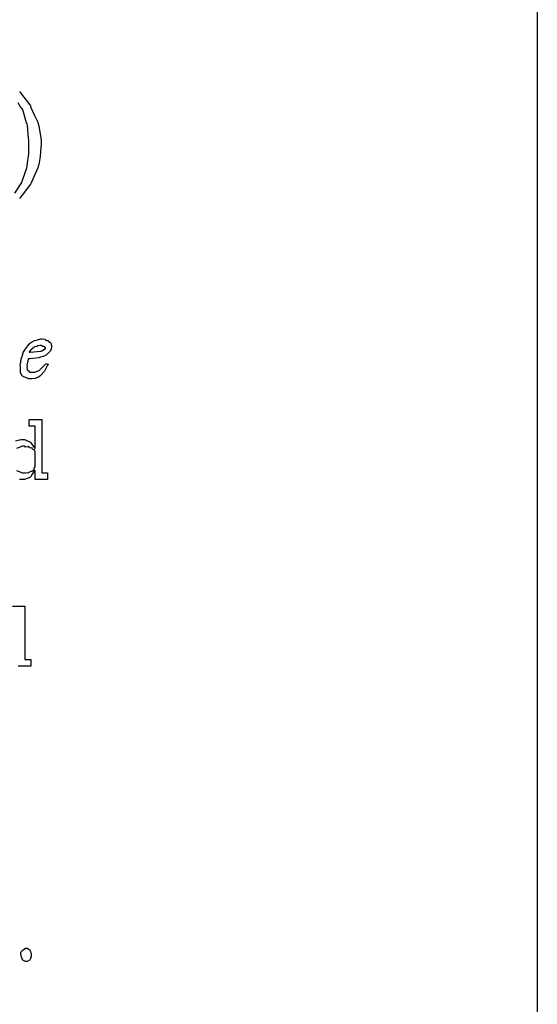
# Model space of a CAD drawing. Extents: x 0 to 8.5, y 0 to 11.
# Tile 236 of 256: x 7.4 to 8.5, y 3.1 to 5.1. Entities that reach past the tile are written whole.
import ezdxf

# ---------------------------------------------------------------- set-up
doc = ezdxf.new("R2010")
doc.units = 0
doc.layers.get('0').update_dxf_attribs({"linetype": 'CONTINUOUS'})

msp = doc.modelspace()

# ---------------------------------------------------------------- linework, layer by layer
at = {"color": 7}
msp.add_lwpolyline([(0, 11), (8.5, 11), (8.5, 0), (0, 0), (0, 11)], close=True, dxfattribs=at)
msp.add_lwpolyline([(0, 11), (8.5, 11), (8.5, 0), (0, 0), (0, 11)], close=True, dxfattribs=at)
msp.add_lwpolyline([(0, 11), (8.5, 11), (8.5, 0), (0, 0), (0, 11)], close=True, dxfattribs=at)
msp.add_lwpolyline([(0, 11), (8.5, 11), (8.5, 0), (0, 0), (0, 11)], close=True, dxfattribs=at)
msp.add_lwpolyline([(0, 11), (8.5, 11), (8.5, 0), (0, 0), (0, 11)], close=True, dxfattribs=at)
msp.add_lwpolyline([(0, 11), (8.5, 11), (8.5, 0), (0, 0), (0, 11)], close=True, dxfattribs=at)
msp.add_lwpolyline([(0, 11), (8.5, 11), (8.5, 0), (0, 0), (0, 11)], close=True, dxfattribs=at)
msp.add_lwpolyline([(0, 11), (8.5, 11), (8.5, 0), (0, 0), (0, 11)], close=True, dxfattribs=at)
msp.add_lwpolyline([(0, 11), (8.5, 11), (8.5, 0), (0, 0), (0, 11)], close=True, dxfattribs=at)
at = {"color": 0}
for points in [[(7.42031, 4.97863), (7.42204, 4.97592), (7.44119, 4.95171), (7.44288, 4.94889), (7.44353, 4.94564), (7.45047, 4.93039), (7.45828, 4.91482), (7.45936, 4.91135), (7.46029, 4.90717), (7.46565, 4.87744), (7.46565, 4.86751), (7.465, 4.86301), (7.46311, 4.84375), (7.46039, 4.82671), (7.45936, 4.82324), (7.45817, 4.8195), (7.44456, 4.78874), (7.44288, 4.78592), (7.44015, 4.78239), (7.43061, 4.76893), (7.42236, 4.75836), (7.42031, 4.75618)], [(7.41049, 4.76699), (7.42481, 4.78939), (7.42594, 4.79178), (7.42626, 4.79417), (7.43554, 4.8201), (7.43614, 4.82281), (7.43619, 4.82525), (7.43961, 4.84868), (7.43961, 4.85644), (7.43961, 4.87815), (7.43881, 4.88075), (7.43668, 4.90907), (7.43614, 4.91178), (7.43506, 4.91374), (7.42703, 4.94043), (7.42594, 4.94282), (7.42399, 4.94422), (7.41721, 4.95529)], [(7.41189, 4.25049), (7.42301, 4.25358), (7.42676, 4.25358), (7.43083, 4.25358), (7.442, 4.24908), (7.44303, 4.24815), (7.44374, 4.24658), (7.45167, 4.23643), (7.45215, 4.23514), (7.45281, 4.23514), (7.45281, 4.28136), (7.44043, 4.28136), (7.44043, 4.29525), (7.46647, 4.29525), (7.46647, 4.18414), (7.47885, 4.18414), (7.47885, 4.17025), (7.45281, 4.17025), (7.45281, 4.18892), (7.45215, 4.18892), (7.45057, 4.18728), (7.44678, 4.18121), (7.44407, 4.17665), (7.44303, 4.17567), (7.44168, 4.17432), (7.43044, 4.17025), (7.42676, 4.17025), (7.42676, 4.17025), (7.42036, 4.17025)], [(7.41379, 4.18869), (7.4266, 4.18414), (7.43088, 4.18414), (7.43088, 4.18414), (7.43283, 4.18414), (7.43804, 4.1849), (7.43869, 4.185), (7.43869, 4.185), (7.44081, 4.18599), (7.44532, 4.18733), (7.44586, 4.18761), (7.44586, 4.18761), (7.45053, 4.19135), (7.45085, 4.19174), (7.45085, 4.19174), (7.45079, 4.19358), (7.45281, 4.19661), (7.45281, 4.1976), (7.45281, 4.22624), (7.45281, 4.22765), (7.45117, 4.2315), (7.45085, 4.23188), (7.44997, 4.23182), (7.44721, 4.23351), (7.4464, 4.23594), (7.44586, 4.23622), (7.44504, 4.23583), (7.44163, 4.23643), (7.43935, 4.23872), (7.43869, 4.23882), (7.4375, 4.23822), (7.43306, 4.23785), (7.43143, 4.23969), (7.43088, 4.23969), (7.42637, 4.23969), (7.41396, 4.23465)], [(7.40528, 3.90642), (7.43132, 3.90642), (7.43132, 3.79531), (7.44368, 3.79531), (7.44368, 3.78142), (7.41764, 3.78142)]]:
    msp.add_lwpolyline(points, dxfattribs=at)
for points in [[(7.44379, 4.37978), (7.43967, 4.37978), (7.42811, 4.38465), (7.42731, 4.38564), (7.42563, 4.38612), (7.42204, 4.39258), (7.42231, 4.40121), (7.42231, 4.40408), (7.42199, 4.40414), (7.42165, 4.40864), (7.42318, 4.41515), (7.42339, 4.41624), (7.4229, 4.41667), (7.42378, 4.42182), (7.42643, 4.42839), (7.42686, 4.42947), (7.42637, 4.42985), (7.42806, 4.43506), (7.43212, 4.44129), (7.43272, 4.44228), (7.43306, 4.44271), (7.44037, 4.45215), (7.44119, 4.4529), (7.44103, 4.4534), (7.44499, 4.4566), (7.45139, 4.45985), (7.45247, 4.46029), (7.45269, 4.45985), (7.45796, 4.46104), (7.46442, 4.46311), (7.46658, 4.46311), (7.46658, 4.46311), (7.47293, 4.46257), (7.47353, 4.46246), (7.47374, 4.46164), (7.47667, 4.45985), (7.47971, 4.46018), (7.48025, 4.45985), (7.48008, 4.45915), (7.48178, 4.45649), (7.48469, 4.45562), (7.48503, 4.45508), (7.48529, 4.45415), (7.48699, 4.44933), (7.48699, 4.44769), (7.48682, 4.44624), (7.48611, 4.44168), (7.48514, 4.43951), (7.48481, 4.43881), (7.48443, 4.43782), (7.47792, 4.43143), (7.477, 4.43078), (7.47558, 4.42942), (7.46978, 4.42638), (7.46376, 4.42513), (7.46224, 4.42469), (7.46029, 4.42404), (7.44151, 4.4216), (7.43924, 4.42144), (7.43815, 4.42079), (7.43718, 4.41396), (7.43707, 4.41319), (7.43636, 4.41217), (7.43539, 4.40831), (7.43619, 4.40597), (7.43619, 4.40517), (7.43571, 4.40375), (7.43593, 4.39893), (7.43837, 4.39725), (7.43881, 4.39671), (7.43864, 4.39638), (7.44119, 4.39404), (7.44607, 4.39367), (7.44769, 4.39367), (7.45128, 4.39367), (7.46089, 4.39768), (7.46203, 4.39844), (7.46272, 4.39887), (7.47418, 4.41086), (7.47526, 4.41233), (7.48047, 4.40994), (7.47894, 4.40847), (7.47288, 4.39725), (7.47222, 4.39626), (7.47146, 4.39513), (7.46468, 4.38758), (7.46397, 4.38693), (7.46272, 4.38579), (7.45856, 4.38286), (7.45546, 4.38183), (7.45464, 4.38151), (7.45285, 4.38108), (7.44601, 4.37978), (7.44379, 4.37978)], [(7.44032, 4.43533), (7.44233, 4.43549), (7.46479, 4.43804), (7.46615, 4.43837), (7.46669, 4.43847), (7.47418, 4.44314), (7.47418, 4.44467), (7.47418, 4.44467), (7.47233, 4.44769), (7.472, 4.44792), (7.47179, 4.44754), (7.46897, 4.44732), (7.46556, 4.44922), (7.46442, 4.44922), (7.46263, 4.44922), (7.45779, 4.44868), (7.45725, 4.44857), (7.45671, 4.44749), (7.45144, 4.4465), (7.45096, 4.44618), (7.45008, 4.44532), (7.4471, 4.44299), (7.44564, 4.44222), (7.44532, 4.44185), (7.44467, 4.44086), (7.44069, 4.43599), (7.44032, 4.43533)], [(7.43435, 3.16536), (7.43246, 3.16536), (7.42719, 3.16863), (7.42676, 3.16928), (7.42622, 3.1696), (7.42393, 3.17638), (7.42393, 3.1786), (7.42393, 3.1799), (7.42318, 3.18056), (7.42313, 3.1849), (7.42626, 3.18858), (7.42676, 3.18924), (7.42714, 3.18907), (7.43251, 3.19314), (7.43435, 3.19314), (7.43625, 3.19314), (7.44146, 3.18989), (7.44194, 3.18924), (7.44222, 3.18778), (7.44476, 3.18192), (7.44476, 3.1799), (7.44476, 3.1786), (7.44439, 3.17697), (7.44342, 3.17193), (7.44239, 3.16992), (7.44194, 3.16928), (7.44129, 3.16829), (7.43608, 3.16536), (7.43435, 3.16536)]]:
    msp.add_lwpolyline(points, close=True, dxfattribs=at)

doc.saveas('drawing.dxf')
